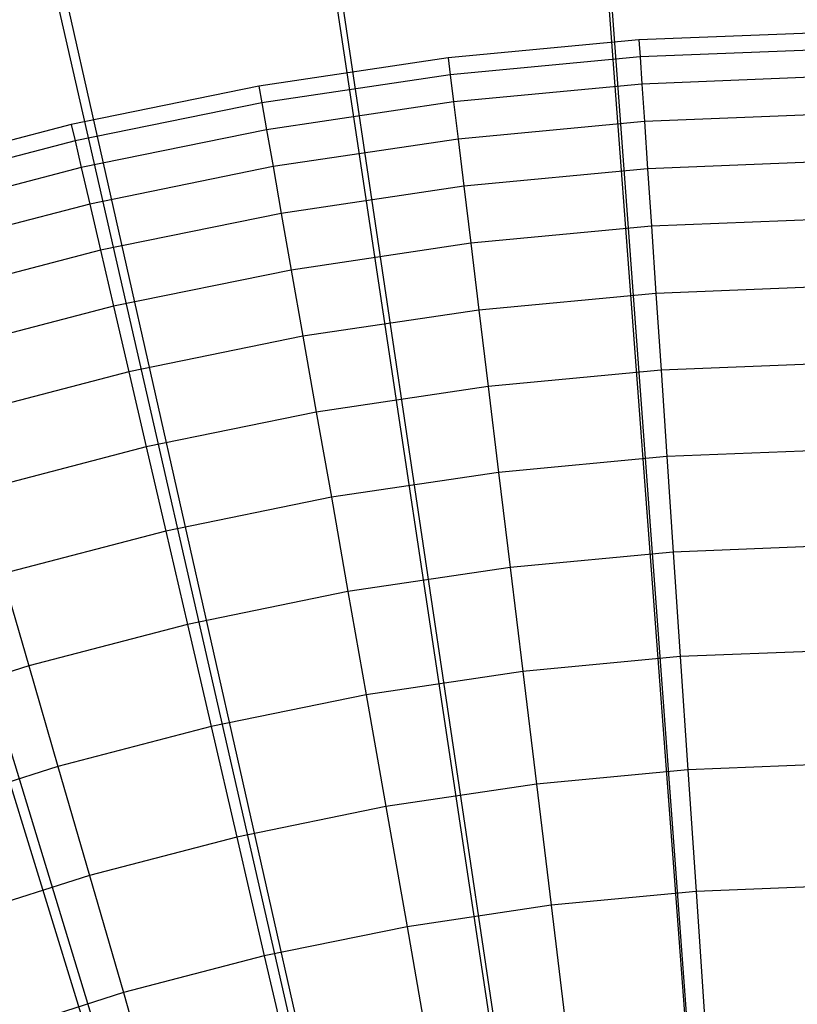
# Model space of a CAD drawing. Extents: x 0.1 to 20.1, y -10 to 10.
# Tile 109 of 127: x 9.517 to 10.045, y 1.761 to 2.429. Entities that reach past the tile are written whole.
import ezdxf

# ---------------------------------------------------------------- set-up
doc = ezdxf.new("R2010")
doc.units = 0
doc.header["$LTSCALE"] = 2.54
doc.layers.get('0').update_dxf_attribs({"linetype": 'CONTINUOUS'})

# ---------------------------------------------------------------- blocks, each defined once
blk = doc.blocks.new('DROPS_COLOR_E_STL')
at = {"color": 0}
for p, q in [((10.03353, 0.89754, 14.69615), (9.36147, 9.97269, 1.7)), ((10.03353, 0.89754, 14.69615), (9.36147, 9.97269, 1.7)), ((9.96743, 0.89018, 14.69615), (8.62698, 9.89092, 1.7)), ((9.96743, 0.89018, 14.69615), (8.62698, 9.89092, 1.7)), ((9.36, 9.87465, 1.7), (10.03585, 0.85595, 14.61615)), ((9.36, 9.87465, 1.7), (10.03585, 0.85595, 14.61615)), ((8.62413, 9.79174, 1.7), (9.97207, 0.84877, 14.61615)), ((8.62413, 9.79174, 1.7), (9.97207, 0.84877, 14.61615)), ((9.90205, 0.87796, 14.69615), (7.90054, 9.75512, 1.7)), ((9.90205, 0.87796, 14.69615), (7.90054, 9.75512, 1.7)), ((7.89652, 9.65407, 1.7), (9.909, 0.83683, 14.61615)), ((7.89652, 9.65407, 1.7), (9.909, 0.83683, 14.61615)), ((9.83775, 0.86094, 14.69615), (7.1861, 9.56604, 1.7)), ((9.83775, 0.86094, 14.69615), (7.1861, 9.56604, 1.7)), ((7.18123, 9.4624, 1.7), (9.84699, 0.82022, 14.61615)), ((7.18123, 9.4624, 1.7), (9.84699, 0.82022, 14.61615)), ((10.0675, 2.42028, 6.74126), (9.93764, 2.41505, 6.74126)), ((10.0675, 2.42028, 6.74126), (9.93764, 2.41505, 6.74126)), ((9.93764, 2.41505, 6.74126), (9.80824, 2.40285, 6.74126)), ((9.93764, 2.41505, 6.74126), (9.80824, 2.40285, 6.74126)), ((9.93764, 2.41505, 6.74126), (9.93841, 2.40354, 6.88143)), ((9.93764, 2.41505, 6.74126), (9.93841, 2.40354, 6.88143)), ((10.06766, 2.40875, 6.88143), (9.93841, 2.40354, 6.88143)), ((10.06766, 2.40875, 6.88143), (9.93841, 2.40354, 6.88143)), ((9.80824, 2.40285, 6.74126), (9.67968, 2.38373, 6.74126)), ((9.80824, 2.40285, 6.74126), (9.67968, 2.38373, 6.74126)), ((9.80824, 2.40285, 6.74126), (9.80963, 2.3914, 6.88143)), ((9.80824, 2.40285, 6.74126), (9.80963, 2.3914, 6.88143)), ((9.93841, 2.40354, 6.88143), (9.80963, 2.3914, 6.88143)), ((9.93841, 2.40354, 6.88143), (9.80963, 2.3914, 6.88143)), ((9.93841, 2.40354, 6.88143), (9.93965, 2.38508, 7.02085)), ((9.93841, 2.40354, 6.88143), (9.93965, 2.38508, 7.02085)), ((9.80963, 2.3914, 6.88143), (9.68169, 2.37237, 6.88143)), ((9.80963, 2.3914, 6.88143), (9.68169, 2.37237, 6.88143)), ((9.80963, 2.3914, 6.88143), (9.81186, 2.37304, 7.02085)), ((9.80963, 2.3914, 6.88143), (9.81186, 2.37304, 7.02085)), ((10.06791, 2.39025, 7.02085), (9.93965, 2.38508, 7.02085)), ((10.06791, 2.39025, 7.02085), (9.93965, 2.38508, 7.02085)), ((9.67968, 2.38373, 6.74126), (9.55234, 2.35773, 6.74126)), ((9.67968, 2.38373, 6.74126), (9.55234, 2.35773, 6.74126)), ((9.67968, 2.38373, 6.74126), (9.68169, 2.37237, 6.88143)), ((9.67968, 2.38373, 6.74126), (9.68169, 2.37237, 6.88143)), ((9.93965, 2.38508, 7.02085), (9.81186, 2.37304, 7.02085)), ((9.93965, 2.38508, 7.02085), (9.81186, 2.37304, 7.02085)), ((9.93965, 2.38508, 7.02085), (9.94136, 2.35974, 7.15918)), ((9.93965, 2.38508, 7.02085), (9.94136, 2.35974, 7.15918)), ((9.68169, 2.37237, 6.88143), (9.55495, 2.34649, 6.88143)), ((9.68169, 2.37237, 6.88143), (9.55495, 2.34649, 6.88143)), ((9.68169, 2.37237, 6.88143), (9.6849, 2.35415, 7.02085)), ((9.68169, 2.37237, 6.88143), (9.6849, 2.35415, 7.02085)), ((9.81186, 2.37304, 7.02085), (9.6849, 2.35415, 7.02085)), ((9.81186, 2.37304, 7.02085), (9.6849, 2.35415, 7.02085)), ((9.81186, 2.37304, 7.02085), (9.81492, 2.34782, 7.15918)), ((9.81186, 2.37304, 7.02085), (9.81492, 2.34782, 7.15918)), ((9.94136, 2.35974, 7.15918), (9.81492, 2.34782, 7.15918)), ((9.94136, 2.35974, 7.15918), (9.81492, 2.34782, 7.15918)), ((10.06825, 2.36485, 7.15918), (9.94136, 2.35974, 7.15918)), ((10.06825, 2.36485, 7.15918), (9.94136, 2.35974, 7.15918)), ((9.94136, 2.35974, 7.15918), (9.94352, 2.32755, 7.29607)), ((9.94136, 2.35974, 7.15918), (9.94352, 2.32755, 7.29607)), ((9.55234, 2.35773, 6.74126), (9.42657, 2.32493, 6.74126)), ((9.55234, 2.35773, 6.74126), (9.42657, 2.32493, 6.74126)), ((9.55234, 2.35773, 6.74126), (9.55495, 2.34649, 6.88143)), ((9.55234, 2.35773, 6.74126), (9.55495, 2.34649, 6.88143)), ((9.6849, 2.35415, 7.02085), (9.55913, 2.32848, 7.02085)), ((9.6849, 2.35415, 7.02085), (9.55913, 2.32848, 7.02085)), ((9.6849, 2.35415, 7.02085), (9.68931, 2.32913, 7.15918)), ((9.6849, 2.35415, 7.02085), (9.68931, 2.32913, 7.15918)), ((9.55495, 2.34649, 6.88143), (9.42978, 2.31385, 6.88143)), ((9.55495, 2.34649, 6.88143), (9.42978, 2.31385, 6.88143)), ((9.55495, 2.34649, 6.88143), (9.55913, 2.32848, 7.02085)), ((9.55495, 2.34649, 6.88143), (9.55913, 2.32848, 7.02085)), ((9.81492, 2.34782, 7.15918), (9.68931, 2.32913, 7.15918)), ((9.81492, 2.34782, 7.15918), (9.68931, 2.32913, 7.15918)), ((9.81492, 2.34782, 7.15918), (9.81881, 2.3158, 7.29607)), ((9.81492, 2.34782, 7.15918), (9.81881, 2.3158, 7.29607)), ((10.06868, 2.3326, 7.29607), (9.94352, 2.32755, 7.29607)), ((10.06868, 2.3326, 7.29607), (9.94352, 2.32755, 7.29607)), ((9.55913, 2.32848, 7.02085), (9.43493, 2.29609, 7.02085)), ((9.55913, 2.32848, 7.02085), (9.43493, 2.29609, 7.02085)), ((9.55913, 2.32848, 7.02085), (9.56488, 2.30373, 7.15918)), ((9.55913, 2.32848, 7.02085), (9.56488, 2.30373, 7.15918)), ((9.68931, 2.32913, 7.15918), (9.56488, 2.30373, 7.15918)), ((9.68931, 2.32913, 7.15918), (9.56488, 2.30373, 7.15918)), ((9.68931, 2.32913, 7.15918), (9.69491, 2.29737, 7.29607)), ((9.68931, 2.32913, 7.15918), (9.69491, 2.29737, 7.29607)), ((9.94352, 2.32755, 7.29607), (9.81881, 2.3158, 7.29607)), ((9.94352, 2.32755, 7.29607), (9.81881, 2.3158, 7.29607)), ((9.94352, 2.32755, 7.29607), (9.94614, 2.28862, 7.43119)), ((9.94352, 2.32755, 7.29607), (9.94614, 2.28862, 7.43119)), ((9.81881, 2.3158, 7.29607), (9.69491, 2.29737, 7.29607)), ((9.81881, 2.3158, 7.29607), (9.69491, 2.29737, 7.29607)), ((9.81881, 2.3158, 7.29607), (9.82351, 2.27706, 7.43119)), ((9.81881, 2.3158, 7.29607), (9.82351, 2.27706, 7.43119)), ((9.56488, 2.30373, 7.15918), (9.442, 2.27169, 7.15918)), ((9.56488, 2.30373, 7.15918), (9.442, 2.27169, 7.15918)), ((9.56488, 2.30373, 7.15918), (9.57218, 2.27231, 7.29607)), ((9.56488, 2.30373, 7.15918), (9.57218, 2.27231, 7.29607)), ((9.69491, 2.29737, 7.29607), (9.57218, 2.27231, 7.29607)), ((9.69491, 2.29737, 7.29607), (9.57218, 2.27231, 7.29607)), ((9.69491, 2.29737, 7.29607), (9.70169, 2.25894, 7.43119)), ((9.69491, 2.29737, 7.29607), (9.70169, 2.25894, 7.43119)), ((10.0692, 2.29358, 7.43119), (9.94614, 2.28862, 7.43119)), ((10.0692, 2.29358, 7.43119), (9.94614, 2.28862, 7.43119)), ((9.94614, 2.28862, 7.43119), (9.82351, 2.27706, 7.43119)), ((9.94614, 2.28862, 7.43119), (9.82351, 2.27706, 7.43119)), ((9.94614, 2.28862, 7.43119), (9.9492, 2.24303, 7.5642)), ((9.94614, 2.28862, 7.43119), (9.9492, 2.24303, 7.5642)), ((9.57218, 2.27231, 7.29607), (9.45097, 2.24071, 7.29607)), ((9.57218, 2.27231, 7.29607), (9.45097, 2.24071, 7.29607)), ((9.57218, 2.27231, 7.29607), (9.58101, 2.2343, 7.43119)), ((9.57218, 2.27231, 7.29607), (9.58101, 2.2343, 7.43119)), ((9.82351, 2.27706, 7.43119), (9.70169, 2.25894, 7.43119)), ((9.82351, 2.27706, 7.43119), (9.70169, 2.25894, 7.43119)), ((9.82351, 2.27706, 7.43119), (9.82902, 2.2317, 7.5642)), ((9.82351, 2.27706, 7.43119), (9.82902, 2.2317, 7.5642)), ((9.70169, 2.25894, 7.43119), (9.58101, 2.2343, 7.43119)), ((9.70169, 2.25894, 7.43119), (9.58101, 2.2343, 7.43119)), ((9.70169, 2.25894, 7.43119), (9.70962, 2.21394, 7.5642)), ((9.70169, 2.25894, 7.43119), (9.70962, 2.21394, 7.5642)), ((10.06982, 2.24789, 7.5642), (9.9492, 2.24303, 7.5642)), ((10.06982, 2.24789, 7.5642), (9.9492, 2.24303, 7.5642)), ((9.9492, 2.24303, 7.5642), (9.82902, 2.2317, 7.5642)), ((9.9492, 2.24303, 7.5642), (9.82902, 2.2317, 7.5642)), ((9.9492, 2.24303, 7.5642), (9.95271, 2.19089, 7.69478)), ((9.9492, 2.24303, 7.5642), (9.95271, 2.19089, 7.69478)), ((9.58101, 2.2343, 7.43119), (9.46183, 2.20322, 7.43119)), ((9.58101, 2.2343, 7.43119), (9.46183, 2.20322, 7.43119)), ((9.58101, 2.2343, 7.43119), (9.59135, 2.18979, 7.5642)), ((9.58101, 2.2343, 7.43119), (9.59135, 2.18979, 7.5642)), ((9.82902, 2.2317, 7.5642), (9.70962, 2.21394, 7.5642)), ((9.82902, 2.2317, 7.5642), (9.70962, 2.21394, 7.5642)), ((9.82902, 2.2317, 7.5642), (9.83532, 2.17983, 7.69478)), ((9.82902, 2.2317, 7.5642), (9.83532, 2.17983, 7.69478)), ((9.70962, 2.21394, 7.5642), (9.59135, 2.18979, 7.5642)), ((9.70962, 2.21394, 7.5642), (9.59135, 2.18979, 7.5642)), ((9.70962, 2.21394, 7.5642), (9.7187, 2.16248, 7.69478)), ((9.70962, 2.21394, 7.5642), (9.7187, 2.16248, 7.69478)), ((10.07052, 2.19564, 7.69478), (9.95271, 2.19089, 7.69478)), ((10.07052, 2.19564, 7.69478), (9.95271, 2.19089, 7.69478)), ((9.59135, 2.18979, 7.5642), (9.47454, 2.15933, 7.5642)), ((9.59135, 2.18979, 7.5642), (9.47454, 2.15933, 7.5642)), ((9.59135, 2.18979, 7.5642), (9.60317, 2.13889, 7.69478)), ((9.59135, 2.18979, 7.5642), (9.60317, 2.13889, 7.69478)), ((9.95271, 2.19089, 7.69478), (9.83532, 2.17983, 7.69478)), ((9.95271, 2.19089, 7.69478), (9.83532, 2.17983, 7.69478)), ((9.95271, 2.19089, 7.69478), (9.95664, 2.13234, 7.82259)), ((9.95271, 2.19089, 7.69478), (9.95664, 2.13234, 7.82259)), ((9.83532, 2.17983, 7.69478), (9.7187, 2.16248, 7.69478)), ((9.83532, 2.17983, 7.69478), (9.7187, 2.16248, 7.69478)), ((9.83532, 2.17983, 7.69478), (9.84239, 2.12157, 7.82259)), ((9.83532, 2.17983, 7.69478), (9.84239, 2.12157, 7.82259)), ((9.7187, 2.16248, 7.69478), (9.60317, 2.13889, 7.69478)), ((9.7187, 2.16248, 7.69478), (9.60317, 2.13889, 7.69478)), ((9.7187, 2.16248, 7.69478), (9.72889, 2.10469, 7.82259)), ((9.7187, 2.16248, 7.69478), (9.72889, 2.10469, 7.82259)), ((9.60317, 2.13889, 7.69478), (9.48908, 2.10914, 7.69478)), ((9.60317, 2.13889, 7.69478), (9.48908, 2.10914, 7.69478)), ((9.60317, 2.13889, 7.69478), (9.61645, 2.08173, 7.82259)), ((9.60317, 2.13889, 7.69478), (9.61645, 2.08173, 7.82259)), ((9.95664, 2.13234, 7.82259), (9.84239, 2.12157, 7.82259)), ((9.95664, 2.13234, 7.82259), (9.84239, 2.12157, 7.82259)), ((10.07131, 2.13696, 7.82259), (9.95664, 2.13234, 7.82259)), ((10.07131, 2.13696, 7.82259), (9.95664, 2.13234, 7.82259)), ((9.95664, 2.13234, 7.82259), (9.961, 2.06752, 7.94733)), ((9.95664, 2.13234, 7.82259), (9.961, 2.06752, 7.94733)), ((9.84239, 2.12157, 7.82259), (9.72889, 2.10469, 7.82259)), ((9.84239, 2.12157, 7.82259), (9.72889, 2.10469, 7.82259)), ((9.84239, 2.12157, 7.82259), (9.85023, 2.05708, 7.94733)), ((9.84239, 2.12157, 7.82259), (9.85023, 2.05708, 7.94733)), ((9.72889, 2.10469, 7.82259), (9.61645, 2.08173, 7.82259)), ((9.72889, 2.10469, 7.82259), (9.61645, 2.08173, 7.82259)), ((9.72889, 2.10469, 7.82259), (9.74017, 2.04071, 7.94733)), ((9.72889, 2.10469, 7.82259), (9.74017, 2.04071, 7.94733)), ((9.61645, 2.08173, 7.82259), (9.50541, 2.05278, 7.82259)), ((9.61645, 2.08173, 7.82259), (9.50541, 2.05278, 7.82259)), ((9.61645, 2.08173, 7.82259), (9.63115, 2.01845, 7.94733)), ((9.61645, 2.08173, 7.82259), (9.63115, 2.01845, 7.94733)), ((10.07218, 2.072, 7.94733), (9.961, 2.06752, 7.94733)), ((10.07218, 2.072, 7.94733), (9.961, 2.06752, 7.94733)), ((9.961, 2.06752, 7.94733), (9.85023, 2.05708, 7.94733)), ((9.961, 2.06752, 7.94733), (9.85023, 2.05708, 7.94733)), ((9.961, 2.06752, 7.94733), (9.96577, 1.99659, 8.06868)), ((9.961, 2.06752, 7.94733), (9.96577, 1.99659, 8.06868)), ((9.50541, 2.05278, 7.82259), (9.52348, 1.99037, 7.94733)), ((9.50541, 2.05278, 7.82259), (9.52348, 1.99037, 7.94733)), ((9.85023, 2.05708, 7.94733), (9.74017, 2.04071, 7.94733)), ((9.85023, 2.05708, 7.94733), (9.74017, 2.04071, 7.94733)), ((9.85023, 2.05708, 7.94733), (9.85879, 1.98651, 8.06868)), ((9.85023, 2.05708, 7.94733), (9.85879, 1.98651, 8.06868)), ((9.74017, 2.04071, 7.94733), (9.63115, 2.01845, 7.94733)), ((9.74017, 2.04071, 7.94733), (9.63115, 2.01845, 7.94733)), ((9.74017, 2.04071, 7.94733), (9.75251, 1.97069, 8.06868)), ((9.74017, 2.04071, 7.94733), (9.75251, 1.97069, 8.06868)), ((9.63115, 2.01845, 7.94733), (9.52348, 1.99037, 7.94733)), ((9.63115, 2.01845, 7.94733), (9.52348, 1.99037, 7.94733)), ((9.63115, 2.01845, 7.94733), (9.64723, 1.9492, 8.06868)), ((9.63115, 2.01845, 7.94733), (9.64723, 1.9492, 8.06868)), ((10.07313, 2.00092, 8.06868), (9.96577, 1.99659, 8.06868)), ((10.07313, 2.00092, 8.06868), (9.96577, 1.99659, 8.06868)), ((9.96577, 1.99659, 8.06868), (9.85879, 1.98651, 8.06868)), ((9.96577, 1.99659, 8.06868), (9.85879, 1.98651, 8.06868)), ((9.96577, 1.99659, 8.06868), (9.97094, 1.91972, 8.18634)), ((9.96577, 1.99659, 8.06868), (9.97094, 1.91972, 8.18634)), ((9.52348, 1.99037, 7.94733), (9.41748, 1.95656, 7.94733)), ((9.52348, 1.99037, 7.94733), (9.41748, 1.95656, 7.94733)), ((9.52348, 1.99037, 7.94733), (9.54326, 1.92209, 8.06868)), ((9.52348, 1.99037, 7.94733), (9.54326, 1.92209, 8.06868)), ((9.85879, 1.98651, 8.06868), (9.75251, 1.97069, 8.06868)), ((9.85879, 1.98651, 8.06868), (9.75251, 1.97069, 8.06868)), ((9.85879, 1.98651, 8.06868), (9.86808, 1.91003, 8.18634)), ((9.85879, 1.98651, 8.06868), (9.86808, 1.91003, 8.18634)), ((9.75251, 1.97069, 8.06868), (9.64723, 1.9492, 8.06868)), ((9.75251, 1.97069, 8.06868), (9.64723, 1.9492, 8.06868)), ((9.75251, 1.97069, 8.06868), (9.76589, 1.89483, 8.18634)), ((9.75251, 1.97069, 8.06868), (9.76589, 1.89483, 8.18634)), ((9.64723, 1.9492, 8.06868), (9.54326, 1.92209, 8.06868)), ((9.64723, 1.9492, 8.06868), (9.54326, 1.92209, 8.06868)), ((9.64723, 1.9492, 8.06868), (9.66466, 1.87416, 8.18634)), ((9.64723, 1.9492, 8.06868), (9.66466, 1.87416, 8.18634)), ((9.54326, 1.92209, 8.06868), (9.44089, 1.88943, 8.06868)), ((9.54326, 1.92209, 8.06868), (9.44089, 1.88943, 8.06868)), ((9.54326, 1.92209, 8.06868), (9.56469, 1.84809, 8.18634)), ((9.54326, 1.92209, 8.06868), (9.56469, 1.84809, 8.18634)), ((9.97094, 1.91972, 8.18634), (9.86808, 1.91003, 8.18634)), ((9.97094, 1.91972, 8.18634), (9.86808, 1.91003, 8.18634)), ((10.07417, 1.92388, 8.18634), (9.97094, 1.91972, 8.18634)), ((10.07417, 1.92388, 8.18634), (9.97094, 1.91972, 8.18634)), ((9.97094, 1.91972, 8.18634), (9.97649, 1.83711, 8.30003)), ((9.97094, 1.91972, 8.18634), (9.97649, 1.83711, 8.30003)), ((9.86808, 1.91003, 8.18634), (9.76589, 1.89483, 8.18634)), ((9.86808, 1.91003, 8.18634), (9.76589, 1.89483, 8.18634)), ((9.86808, 1.91003, 8.18634), (9.87806, 1.82784, 8.30003)), ((9.86808, 1.91003, 8.18634), (9.87806, 1.82784, 8.30003)), ((9.76589, 1.89483, 8.18634), (9.66466, 1.87416, 8.18634)), ((9.76589, 1.89483, 8.18634), (9.66466, 1.87416, 8.18634)), ((9.76589, 1.89483, 8.18634), (9.78027, 1.81329, 8.30003)), ((9.76589, 1.89483, 8.18634), (9.78027, 1.81329, 8.30003)), ((9.66466, 1.87416, 8.18634), (9.56469, 1.84809, 8.18634)), ((9.66466, 1.87416, 8.18634), (9.56469, 1.84809, 8.18634)), ((9.66466, 1.87416, 8.18634), (9.6834, 1.79351, 8.30003)), ((9.66466, 1.87416, 8.18634), (9.6834, 1.79351, 8.30003)), ((9.56469, 1.84809, 8.18634), (9.46627, 1.81669, 8.18634)), ((9.56469, 1.84809, 8.18634), (9.46627, 1.81669, 8.18634)), ((9.56469, 1.84809, 8.18634), (9.58773, 1.76856, 8.30003)), ((9.56469, 1.84809, 8.18634), (9.58773, 1.76856, 8.30003)), ((10.07528, 1.8411, 8.30003), (9.97649, 1.83711, 8.30003)), ((10.07528, 1.8411, 8.30003), (9.97649, 1.83711, 8.30003)), ((9.97649, 1.83711, 8.30003), (9.87806, 1.82784, 8.30003)), ((9.97649, 1.83711, 8.30003), (9.87806, 1.82784, 8.30003)), ((9.97649, 1.83711, 8.30003), (9.98242, 1.74897, 8.40946)), ((9.97649, 1.83711, 8.30003), (9.98242, 1.74897, 8.40946)), ((9.87806, 1.82784, 8.30003), (9.78027, 1.81329, 8.30003)), ((9.87806, 1.82784, 8.30003), (9.78027, 1.81329, 8.30003)), ((9.87806, 1.82784, 8.30003), (9.88871, 1.74013, 8.40946)), ((9.87806, 1.82784, 8.30003), (9.88871, 1.74013, 8.40946)), ((9.78027, 1.81329, 8.30003), (9.6834, 1.79351, 8.30003)), ((9.78027, 1.81329, 8.30003), (9.6834, 1.79351, 8.30003)), ((9.78027, 1.81329, 8.30003), (9.79561, 1.72628, 8.40946)), ((9.78027, 1.81329, 8.30003), (9.79561, 1.72628, 8.40946)), ((9.6834, 1.79351, 8.30003), (9.58773, 1.76856, 8.30003)), ((9.6834, 1.79351, 8.30003), (9.58773, 1.76856, 8.30003)), ((9.6834, 1.79351, 8.30003), (9.70339, 1.70746, 8.40946)), ((9.6834, 1.79351, 8.30003), (9.70339, 1.70746, 8.40946)), ((9.58773, 1.76856, 8.30003), (9.49354, 1.73852, 8.30003)), ((9.58773, 1.76856, 8.30003), (9.49354, 1.73852, 8.30003)), ((9.58773, 1.76856, 8.30003), (9.61231, 1.68371, 8.40946)), ((9.58773, 1.76856, 8.30003), (9.61231, 1.68371, 8.40946))]:
    blk.add_line(p, q, dxfattribs=at)

msp = doc.modelspace()

# ---------------------------------------------------------------- block references
at = {"color": 0}
msp.add_blockref('DROPS_COLOR_E_STL', (0, 0), dxfattribs=at)

doc.saveas('drawing.dxf')
